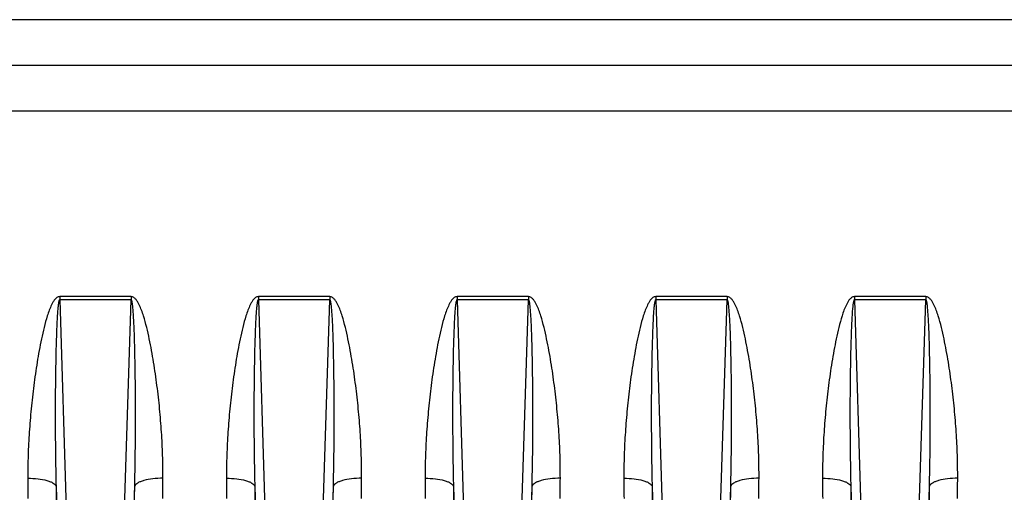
# Model space of a CAD drawing. Extents: x -1747 to 1181, y 8 to 1619.
# Tile 64 of 72: x 653 to 758, y 785 to 834. Entities that reach past the tile are written whole.
import ezdxf

# ---------------------------------------------------------------- set-up
doc = ezdxf.new("R2010")
doc.units = 0
doc.header["$LTSCALE"] = 65.395
doc.layers.get('0').update_dxf_attribs({"linetype": 'CONTINUOUS'})

msp = doc.modelspace()

# ---------------------------------------------------------------- linework, layer by layer
at = {"color": 9, "linetype": 'CONTINUOUS'}
for p, q in [((557.94, 834.48), (777.01, 834.48)), ((557.94, 824.84), (777.01, 824.84)), ((657.67, 804.9), (658.35, 782.76)), ((664.52, 782.76), (665.21, 804.9)), ((678.67, 804.9), (679.35, 782.76)), ((685.52, 782.76), (686.21, 804.9)), ((699.67, 804.9), (700.35, 782.76)), ((706.52, 782.76), (707.21, 804.9)), ((720.67, 804.9), (721.35, 782.76)), ((727.52, 782.76), (728.21, 804.9)), ((741.67, 804.9), (742.35, 782.76)), ((748.52, 782.76), (749.21, 804.9))]:
    msp.add_line(p, q, dxfattribs=at)
at = {"color": 6, "linetype": 'CONTINUOUS'}
msp.add_line((557.94, 829.66), (833.94, 829.66), dxfattribs=at)
at = {"color": 2, "linetype": 'CONTINUOUS'}
for p, q in [((665.21, 805.22), (657.67, 805.22)), ((657.67, 805.22), (657.67, 804.9)), ((665.21, 804.9), (657.67, 804.9)), ((665.21, 805.22), (665.21, 804.9)), ((686.21, 805.22), (678.67, 805.22)), ((678.67, 805.22), (678.67, 804.9)), ((686.21, 804.9), (678.67, 804.9)), ((686.21, 805.22), (686.21, 804.9)), ((707.21, 805.22), (699.67, 805.22)), ((699.67, 805.22), (699.67, 804.9)), ((707.21, 804.9), (699.67, 804.9)), ((707.21, 805.22), (707.21, 804.9)), ((728.21, 805.22), (720.67, 805.22)), ((720.67, 805.22), (720.67, 804.9)), ((728.21, 804.9), (720.67, 804.9)), ((728.21, 805.22), (728.21, 804.9)), ((749.21, 805.22), (741.67, 805.22)), ((741.67, 805.22), (741.67, 804.9)), ((749.21, 804.9), (741.67, 804.9)), ((749.21, 805.22), (749.21, 804.9)), ((657.28, 785.2), (657.36, 782.79)), ((665.52, 782.79), (665.59, 785.2)), ((678.28, 785.2), (678.36, 782.79)), ((686.52, 782.79), (686.59, 785.2)), ((699.28, 785.2), (699.36, 782.79)), ((707.52, 782.79), (707.59, 785.2)), ((720.28, 785.2), (720.36, 782.79)), ((728.52, 782.79), (728.59, 785.2)), ((741.28, 785.2), (741.36, 782.79)), ((749.52, 782.79), (749.59, 785.2))]:
    msp.add_line(p, q, dxfattribs=at)
at = {"color": 9, "linetype": 'CONTINUOUS'}
for points, knots in [([(657.67, 805.22), (657.56, 805.22), (657.35, 805.14), (657.13, 804.91), (656.95, 804.65), (656.76, 804.28), (656.55, 803.79), (656.28, 803), (656.01, 801.98), (655.73, 800.76), (655.49, 799.53), (655.21, 797.89), (654.91, 795.84), (654.64, 793.38), (654.44, 790.92), (654.31, 788.48), (654.29, 786.85), (654.3, 786.03)], [0, 0, 0, 0, 0.015856, 0.031802, 0.047732, 0.063639, 0.095395, 0.127109, 0.190417, 0.253593, 0.316636, 0.379542, 0.504923, 0.629703, 0.753836, 0.877281, 1, 1, 1, 1]), ([(657.67, 804.9), (657.64, 804.9), (657.61, 804.85), (657.58, 804.76), (657.55, 804.63), (657.52, 804.48), (657.5, 804.32), (657.49, 804.17), (657.46, 803.96), (657.44, 803.71), (657.42, 803.4), (657.39, 802.99), (657.37, 802.47), (657.34, 801.86), (657.32, 801.24), (657.3, 800.62), (657.27, 799.8), (657.25, 798.77), (657.23, 797.53), (657.21, 796.3), (657.2, 795.06), (657.19, 793.83), (657.19, 792.18), (657.2, 790.13), (657.23, 787.66), (657.26, 786.02), (657.28, 785.2)], [0, 0, 0, 0, 0.003734, 0.007649, 0.015477, 0.023307, 0.031136, 0.038965, 0.046794, 0.06245, 0.078106, 0.09376, 0.125067, 0.156369, 0.187668, 0.218964, 0.250255, 0.312827, 0.375383, 0.437923, 0.500446, 0.562953, 0.625443, 0.75037, 0.875223, 1, 1, 1, 1]), ([(668.58, 786.03), (668.58, 786.85), (668.56, 788.48), (668.44, 790.92), (668.24, 793.38), (667.96, 795.84), (667.67, 797.89), (667.38, 799.53), (667.14, 800.76), (666.87, 801.98), (666.59, 803), (666.32, 803.79), (666.12, 804.28), (665.92, 804.65), (665.74, 804.91), (665.52, 805.14), (665.31, 805.22), (665.21, 805.22)], [0, 0, 0, 0, 0.122719, 0.246165, 0.370299, 0.495079, 0.620461, 0.683368, 0.74641, 0.809587, 0.872896, 0.90461, 0.936366, 0.952273, 0.968201, 0.984145, 1, 1, 1, 1]), ([(665.59, 785.2), (665.61, 786.02), (665.65, 787.66), (665.67, 790.13), (665.68, 792.18), (665.68, 793.83), (665.67, 795.06), (665.66, 796.3), (665.65, 797.53), (665.62, 798.77), (665.6, 799.8), (665.58, 800.62), (665.56, 801.24), (665.54, 801.86), (665.51, 802.47), (665.48, 802.99), (665.45, 803.4), (665.43, 803.71), (665.41, 803.96), (665.39, 804.17), (665.37, 804.32), (665.35, 804.48), (665.33, 804.63), (665.3, 804.76), (665.27, 804.85), (665.23, 804.9), (665.21, 804.9)], [0, 0, 0, 0, 0.124777, 0.24963, 0.374557, 0.437047, 0.499554, 0.562078, 0.624618, 0.687174, 0.749745, 0.781037, 0.812332, 0.843631, 0.874934, 0.90624, 0.921895, 0.93755, 0.953207, 0.961035, 0.968864, 0.976694, 0.984523, 0.992351, 0.996265, 1, 1, 1, 1]), ([(678.67, 805.22), (678.56, 805.22), (678.35, 805.14), (678.13, 804.91), (677.95, 804.65), (677.76, 804.28), (677.55, 803.79), (677.28, 803), (677.01, 801.98), (676.73, 800.76), (676.49, 799.53), (676.21, 797.89), (675.91, 795.84), (675.64, 793.38), (675.44, 790.92), (675.31, 788.48), (675.29, 786.85), (675.3, 786.03)], [0, 0, 0, 0, 0.015856, 0.031802, 0.047732, 0.063639, 0.095395, 0.127109, 0.190417, 0.253593, 0.316636, 0.379542, 0.504923, 0.629703, 0.753836, 0.877281, 1, 1, 1, 1]), ([(678.67, 804.9), (678.64, 804.9), (678.61, 804.85), (678.58, 804.76), (678.55, 804.63), (678.52, 804.48), (678.5, 804.32), (678.49, 804.17), (678.46, 803.96), (678.44, 803.71), (678.42, 803.4), (678.39, 802.99), (678.37, 802.47), (678.34, 801.86), (678.32, 801.24), (678.3, 800.62), (678.27, 799.8), (678.25, 798.77), (678.23, 797.53), (678.21, 796.3), (678.2, 795.06), (678.19, 793.83), (678.19, 792.18), (678.2, 790.13), (678.23, 787.66), (678.26, 786.02), (678.28, 785.2)], [0, 0, 0, 0, 0.003734, 0.007649, 0.015477, 0.023307, 0.031136, 0.038965, 0.046794, 0.06245, 0.078106, 0.09376, 0.125067, 0.156369, 0.187668, 0.218964, 0.250255, 0.312827, 0.375383, 0.437923, 0.500446, 0.562953, 0.625443, 0.75037, 0.875223, 1, 1, 1, 1]), ([(689.58, 786.03), (689.58, 786.85), (689.56, 788.48), (689.44, 790.92), (689.24, 793.38), (688.96, 795.84), (688.67, 797.89), (688.38, 799.53), (688.14, 800.76), (687.87, 801.98), (687.59, 803), (687.32, 803.79), (687.12, 804.28), (686.92, 804.65), (686.74, 804.91), (686.52, 805.14), (686.31, 805.22), (686.21, 805.22)], [0, 0, 0, 0, 0.122719, 0.246165, 0.370299, 0.495079, 0.620461, 0.683368, 0.74641, 0.809587, 0.872896, 0.90461, 0.936366, 0.952273, 0.968201, 0.984145, 1, 1, 1, 1]), ([(686.59, 785.2), (686.61, 786.02), (686.65, 787.66), (686.67, 790.13), (686.68, 792.18), (686.68, 793.83), (686.67, 795.06), (686.66, 796.3), (686.65, 797.53), (686.62, 798.77), (686.6, 799.8), (686.58, 800.62), (686.56, 801.24), (686.54, 801.86), (686.51, 802.47), (686.48, 802.99), (686.45, 803.4), (686.43, 803.71), (686.41, 803.96), (686.39, 804.17), (686.37, 804.32), (686.35, 804.48), (686.33, 804.63), (686.3, 804.76), (686.27, 804.85), (686.23, 804.9), (686.21, 804.9)], [0, 0, 0, 0, 0.124777, 0.24963, 0.374557, 0.437047, 0.499554, 0.562078, 0.624618, 0.687174, 0.749745, 0.781037, 0.812332, 0.843631, 0.874934, 0.90624, 0.921895, 0.93755, 0.953207, 0.961035, 0.968864, 0.976694, 0.984523, 0.992351, 0.996265, 1, 1, 1, 1]), ([(699.67, 805.22), (699.56, 805.22), (699.35, 805.14), (699.13, 804.91), (698.95, 804.65), (698.76, 804.28), (698.55, 803.79), (698.28, 803), (698.01, 801.98), (697.73, 800.76), (697.49, 799.53), (697.21, 797.89), (696.91, 795.84), (696.64, 793.38), (696.44, 790.92), (696.31, 788.48), (696.29, 786.85), (696.3, 786.03)], [0, 0, 0, 0, 0.015856, 0.031802, 0.047732, 0.063639, 0.095395, 0.127109, 0.190417, 0.253593, 0.316636, 0.379542, 0.504923, 0.629703, 0.753836, 0.877281, 1, 1, 1, 1]), ([(699.67, 804.9), (699.64, 804.9), (699.61, 804.85), (699.58, 804.76), (699.55, 804.63), (699.52, 804.48), (699.5, 804.32), (699.49, 804.17), (699.46, 803.96), (699.44, 803.71), (699.42, 803.4), (699.39, 802.99), (699.37, 802.47), (699.34, 801.86), (699.32, 801.24), (699.3, 800.62), (699.27, 799.8), (699.25, 798.77), (699.23, 797.53), (699.21, 796.3), (699.2, 795.06), (699.19, 793.83), (699.19, 792.18), (699.2, 790.13), (699.23, 787.66), (699.26, 786.02), (699.28, 785.2)], [0, 0, 0, 0, 0.003734, 0.007649, 0.015477, 0.023307, 0.031136, 0.038965, 0.046794, 0.06245, 0.078106, 0.09376, 0.125067, 0.156369, 0.187668, 0.218964, 0.250255, 0.312827, 0.375383, 0.437923, 0.500446, 0.562953, 0.625443, 0.75037, 0.875223, 1, 1, 1, 1]), ([(710.58, 786.03), (710.58, 786.85), (710.56, 788.48), (710.44, 790.92), (710.24, 793.38), (709.96, 795.84), (709.67, 797.89), (709.38, 799.53), (709.14, 800.76), (708.87, 801.98), (708.59, 803), (708.32, 803.79), (708.12, 804.28), (707.92, 804.65), (707.74, 804.91), (707.52, 805.14), (707.31, 805.22), (707.21, 805.22)], [0, 0, 0, 0, 0.122719, 0.246165, 0.370299, 0.495079, 0.620461, 0.683368, 0.74641, 0.809587, 0.872896, 0.90461, 0.936366, 0.952273, 0.968201, 0.984145, 1, 1, 1, 1]), ([(707.59, 785.2), (707.61, 786.02), (707.65, 787.66), (707.67, 790.13), (707.68, 792.18), (707.68, 793.83), (707.67, 795.06), (707.66, 796.3), (707.65, 797.53), (707.62, 798.77), (707.6, 799.8), (707.58, 800.62), (707.56, 801.24), (707.54, 801.86), (707.51, 802.47), (707.48, 802.99), (707.45, 803.4), (707.43, 803.71), (707.41, 803.96), (707.39, 804.17), (707.37, 804.32), (707.35, 804.48), (707.33, 804.63), (707.3, 804.76), (707.27, 804.85), (707.23, 804.9), (707.21, 804.9)], [0, 0, 0, 0, 0.124777, 0.24963, 0.374557, 0.437047, 0.499554, 0.562078, 0.624618, 0.687174, 0.749745, 0.781037, 0.812332, 0.843631, 0.874934, 0.90624, 0.921895, 0.93755, 0.953207, 0.961035, 0.968864, 0.976694, 0.984523, 0.992351, 0.996265, 1, 1, 1, 1]), ([(720.67, 805.22), (720.56, 805.22), (720.35, 805.14), (720.13, 804.91), (719.95, 804.65), (719.76, 804.28), (719.55, 803.79), (719.28, 803), (719.01, 801.98), (718.73, 800.76), (718.49, 799.53), (718.21, 797.89), (717.91, 795.84), (717.64, 793.38), (717.44, 790.92), (717.31, 788.48), (717.29, 786.85), (717.3, 786.03)], [0, 0, 0, 0, 0.015856, 0.031802, 0.047732, 0.063639, 0.095395, 0.127109, 0.190417, 0.253593, 0.316636, 0.379542, 0.504923, 0.629703, 0.753836, 0.877281, 1, 1, 1, 1]), ([(720.67, 804.9), (720.64, 804.9), (720.61, 804.85), (720.58, 804.76), (720.55, 804.63), (720.52, 804.48), (720.5, 804.32), (720.49, 804.17), (720.46, 803.96), (720.44, 803.71), (720.42, 803.4), (720.39, 802.99), (720.37, 802.47), (720.34, 801.86), (720.32, 801.24), (720.3, 800.62), (720.27, 799.8), (720.25, 798.77), (720.23, 797.53), (720.21, 796.3), (720.2, 795.06), (720.19, 793.83), (720.19, 792.18), (720.2, 790.13), (720.23, 787.66), (720.26, 786.02), (720.28, 785.2)], [0, 0, 0, 0, 0.003734, 0.007649, 0.015477, 0.023307, 0.031136, 0.038965, 0.046794, 0.06245, 0.078106, 0.09376, 0.125067, 0.156369, 0.187668, 0.218964, 0.250255, 0.312827, 0.375383, 0.437923, 0.500446, 0.562953, 0.625443, 0.75037, 0.875223, 1, 1, 1, 1]), ([(731.58, 786.03), (731.58, 786.85), (731.56, 788.48), (731.44, 790.92), (731.24, 793.38), (730.96, 795.84), (730.67, 797.89), (730.38, 799.53), (730.14, 800.76), (729.87, 801.98), (729.59, 803), (729.32, 803.79), (729.12, 804.28), (728.92, 804.65), (728.74, 804.91), (728.52, 805.14), (728.31, 805.22), (728.21, 805.22)], [0, 0, 0, 0, 0.122719, 0.246165, 0.370299, 0.495079, 0.620461, 0.683368, 0.74641, 0.809587, 0.872896, 0.90461, 0.936366, 0.952273, 0.968201, 0.984145, 1, 1, 1, 1]), ([(728.59, 785.2), (728.61, 786.02), (728.65, 787.66), (728.67, 790.13), (728.68, 792.18), (728.68, 793.83), (728.67, 795.06), (728.66, 796.3), (728.65, 797.53), (728.62, 798.77), (728.6, 799.8), (728.58, 800.62), (728.56, 801.24), (728.54, 801.86), (728.51, 802.47), (728.48, 802.99), (728.45, 803.4), (728.43, 803.71), (728.41, 803.96), (728.39, 804.17), (728.37, 804.32), (728.35, 804.48), (728.33, 804.63), (728.3, 804.76), (728.27, 804.85), (728.23, 804.9), (728.21, 804.9)], [0, 0, 0, 0, 0.124777, 0.24963, 0.374557, 0.437047, 0.499554, 0.562078, 0.624618, 0.687174, 0.749745, 0.781037, 0.812332, 0.843631, 0.874934, 0.90624, 0.921895, 0.93755, 0.953207, 0.961035, 0.968864, 0.976694, 0.984523, 0.992351, 0.996265, 1, 1, 1, 1]), ([(741.67, 805.22), (741.56, 805.22), (741.35, 805.14), (741.13, 804.91), (740.95, 804.65), (740.76, 804.28), (740.55, 803.79), (740.28, 803), (740.01, 801.98), (739.73, 800.76), (739.49, 799.53), (739.21, 797.89), (738.91, 795.84), (738.64, 793.38), (738.44, 790.92), (738.31, 788.48), (738.29, 786.85), (738.3, 786.03)], [0, 0, 0, 0, 0.015856, 0.031802, 0.047732, 0.063639, 0.095395, 0.127109, 0.190417, 0.253593, 0.316636, 0.379542, 0.504923, 0.629703, 0.753836, 0.877281, 1, 1, 1, 1]), ([(741.67, 804.9), (741.64, 804.9), (741.61, 804.85), (741.58, 804.76), (741.55, 804.63), (741.52, 804.48), (741.5, 804.32), (741.49, 804.17), (741.46, 803.96), (741.44, 803.71), (741.42, 803.4), (741.39, 802.99), (741.37, 802.47), (741.34, 801.86), (741.32, 801.24), (741.3, 800.62), (741.27, 799.8), (741.25, 798.77), (741.23, 797.53), (741.21, 796.3), (741.2, 795.06), (741.19, 793.83), (741.19, 792.18), (741.2, 790.13), (741.23, 787.66), (741.26, 786.02), (741.28, 785.2)], [0, 0, 0, 0, 0.003734, 0.007649, 0.015477, 0.023307, 0.031136, 0.038965, 0.046794, 0.06245, 0.078106, 0.09376, 0.125067, 0.156369, 0.187668, 0.218964, 0.250255, 0.312827, 0.375383, 0.437923, 0.500446, 0.562953, 0.625443, 0.75037, 0.875223, 1, 1, 1, 1]), ([(752.58, 786.03), (752.58, 786.85), (752.56, 788.48), (752.44, 790.92), (752.24, 793.38), (751.96, 795.84), (751.67, 797.89), (751.38, 799.53), (751.14, 800.76), (750.87, 801.98), (750.59, 803), (750.32, 803.79), (750.12, 804.28), (749.92, 804.65), (749.74, 804.91), (749.52, 805.14), (749.31, 805.22), (749.21, 805.22)], [0, 0, 0, 0, 0.122719, 0.246165, 0.370299, 0.495079, 0.620461, 0.683368, 0.74641, 0.809587, 0.872896, 0.90461, 0.936366, 0.952273, 0.968201, 0.984145, 1, 1, 1, 1]), ([(749.59, 785.2), (749.61, 786.02), (749.65, 787.66), (749.67, 790.13), (749.68, 792.18), (749.68, 793.83), (749.67, 795.06), (749.66, 796.3), (749.65, 797.53), (749.62, 798.77), (749.6, 799.8), (749.58, 800.62), (749.56, 801.24), (749.54, 801.86), (749.51, 802.47), (749.48, 802.99), (749.45, 803.4), (749.43, 803.71), (749.41, 803.96), (749.39, 804.17), (749.37, 804.32), (749.35, 804.48), (749.33, 804.63), (749.3, 804.76), (749.27, 804.85), (749.23, 804.9), (749.21, 804.9)], [0, 0, 0, 0, 0.124777, 0.24963, 0.374557, 0.437047, 0.499554, 0.562078, 0.624618, 0.687174, 0.749745, 0.781037, 0.812332, 0.843631, 0.874934, 0.90624, 0.921895, 0.93755, 0.953207, 0.961035, 0.968864, 0.976694, 0.984523, 0.992351, 0.996265, 1, 1, 1, 1]), ([(654.3, 786.03), (654.66, 786.04), (655.33, 786), (656.13, 785.87), (656.67, 785.69), (657.01, 785.52), (657.24, 785.34), (657.28, 785.2)], [0, 0, 0, 0, 0.337315, 0.634229, 0.75709, 0.85908, 1, 1, 1, 1]), ([(668.58, 786.03), (668.22, 786.04), (667.54, 786), (666.74, 785.87), (666.21, 785.69), (665.86, 785.52), (665.64, 785.34), (665.59, 785.2)], [0, 0, 0, 0, 0.337315, 0.634229, 0.75709, 0.85908, 1, 1, 1, 1]), ([(675.3, 786.03), (675.66, 786.04), (676.33, 786), (677.13, 785.87), (677.67, 785.69), (678.01, 785.52), (678.24, 785.34), (678.28, 785.2)], [0, 0, 0, 0, 0.337315, 0.634229, 0.75709, 0.85908, 1, 1, 1, 1]), ([(689.58, 786.03), (689.22, 786.04), (688.54, 786), (687.74, 785.87), (687.21, 785.69), (686.86, 785.52), (686.64, 785.34), (686.59, 785.2)], [0, 0, 0, 0, 0.337315, 0.634229, 0.75709, 0.85908, 1, 1, 1, 1]), ([(696.3, 786.03), (696.66, 786.04), (697.33, 786), (698.13, 785.87), (698.67, 785.69), (699.01, 785.52), (699.24, 785.34), (699.28, 785.2)], [0, 0, 0, 0, 0.337315, 0.634229, 0.75709, 0.85908, 1, 1, 1, 1]), ([(710.58, 786.03), (710.22, 786.04), (709.54, 786), (708.74, 785.87), (708.21, 785.69), (707.86, 785.52), (707.64, 785.34), (707.59, 785.2)], [0, 0, 0, 0, 0.337315, 0.634229, 0.75709, 0.85908, 1, 1, 1, 1]), ([(717.3, 786.03), (717.66, 786.04), (718.33, 786), (719.13, 785.87), (719.67, 785.69), (720.01, 785.52), (720.24, 785.34), (720.28, 785.2)], [0, 0, 0, 0, 0.337315, 0.634229, 0.75709, 0.85908, 1, 1, 1, 1]), ([(731.58, 786.03), (731.22, 786.04), (730.54, 786), (729.74, 785.87), (729.21, 785.69), (728.86, 785.52), (728.64, 785.34), (728.59, 785.2)], [0, 0, 0, 0, 0.337315, 0.634229, 0.75709, 0.85908, 1, 1, 1, 1]), ([(738.3, 786.03), (738.66, 786.04), (739.33, 786), (740.13, 785.87), (740.67, 785.69), (741.01, 785.52), (741.24, 785.34), (741.28, 785.2)], [0, 0, 0, 0, 0.337315, 0.634229, 0.75709, 0.85908, 1, 1, 1, 1]), ([(752.58, 786.03), (752.22, 786.04), (751.54, 786), (750.74, 785.87), (750.21, 785.69), (749.86, 785.52), (749.64, 785.34), (749.59, 785.2)], [0, 0, 0, 0, 0.337315, 0.634229, 0.75709, 0.85908, 1, 1, 1, 1])]:
    msp.add_open_spline(points, degree=3, knots=knots, dxfattribs=at)
for points in [[(654.3, 786.03), (654.3, 785.33), (654.3, 784.62), (654.31, 783.91)], [(668.57, 783.91), (668.57, 784.62), (668.57, 785.33), (668.58, 786.03)], [(675.3, 786.03), (675.3, 785.33), (675.3, 784.62), (675.31, 783.91)], [(689.57, 783.91), (689.57, 784.62), (689.57, 785.33), (689.58, 786.03)], [(696.3, 786.03), (696.3, 785.33), (696.3, 784.62), (696.31, 783.91)], [(710.57, 783.91), (710.57, 784.62), (710.57, 785.33), (710.58, 786.03)], [(717.3, 786.03), (717.3, 785.33), (717.3, 784.62), (717.31, 783.91)], [(731.57, 783.91), (731.57, 784.62), (731.57, 785.33), (731.58, 786.03)], [(738.3, 786.03), (738.3, 785.33), (738.3, 784.62), (738.31, 783.91)], [(752.57, 783.91), (752.57, 784.62), (752.57, 785.33), (752.58, 786.03)]]:
    msp.add_open_spline(points, degree=3, dxfattribs=at)
at = {"color": 2, "linetype": 'CONTINUOUS'}
for points in [[(657.28, 785.2), (657.29, 784.47), (657.29, 783.75), (657.29, 783.03)], [(665.58, 783.03), (665.58, 783.75), (665.59, 784.47), (665.59, 785.2)], [(678.28, 785.2), (678.29, 784.47), (678.29, 783.75), (678.29, 783.03)], [(686.58, 783.03), (686.58, 783.75), (686.59, 784.47), (686.59, 785.2)], [(699.28, 785.2), (699.29, 784.47), (699.29, 783.75), (699.29, 783.03)], [(707.58, 783.03), (707.58, 783.75), (707.59, 784.47), (707.59, 785.2)], [(720.28, 785.2), (720.29, 784.47), (720.29, 783.75), (720.29, 783.03)], [(728.58, 783.03), (728.58, 783.75), (728.59, 784.47), (728.59, 785.2)], [(741.28, 785.2), (741.29, 784.47), (741.29, 783.75), (741.29, 783.03)], [(749.58, 783.03), (749.58, 783.75), (749.59, 784.47), (749.59, 785.2)]]:
    msp.add_open_spline(points, degree=3, dxfattribs=at)

doc.saveas('drawing.dxf')
